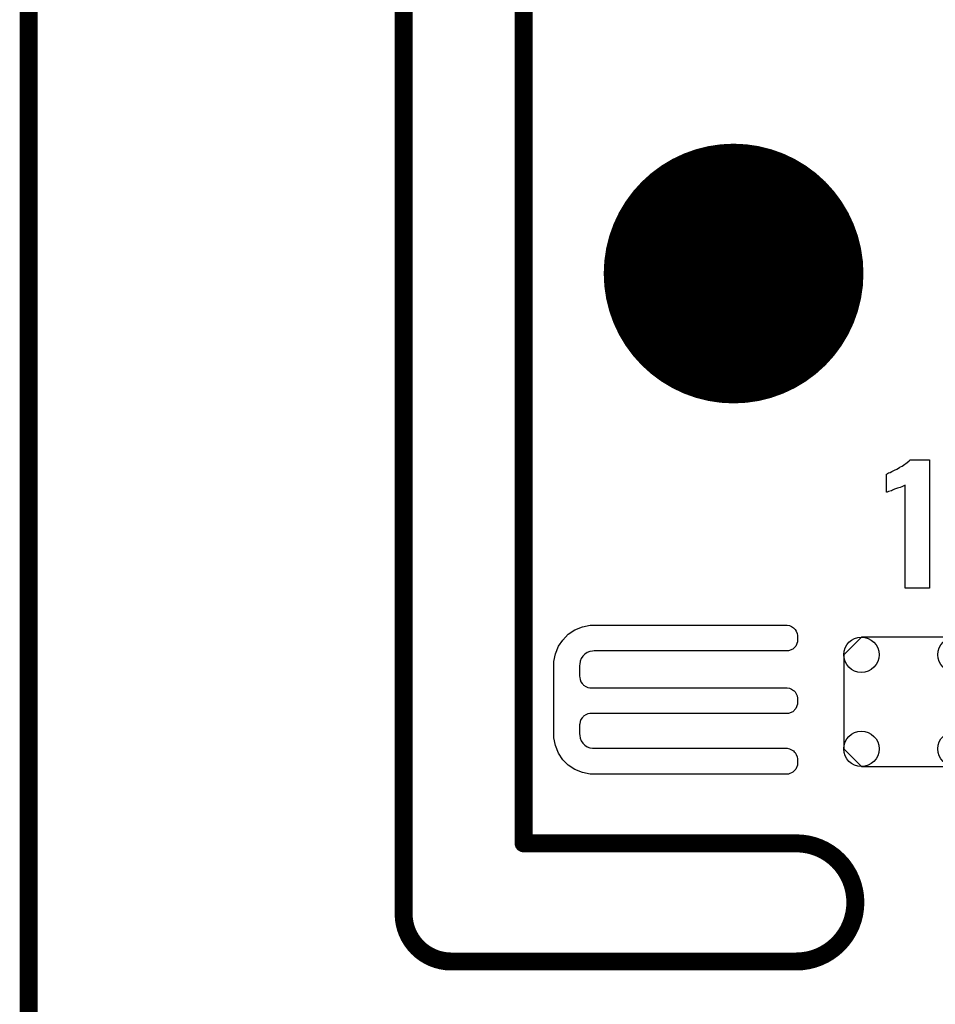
# Model space of a CAD drawing. Extents: x -0.07 to 0.95, y -0.15 to 2.1.
# Tile 12 of 17: x -0.05 to 0.25, y 0.95 to 1.27. Entities that reach past the tile are written whole.
import ezdxf

# ---------------------------------------------------------------- set-up
doc = ezdxf.new("R2010")
doc.units = 0
doc.layers.get('0').update_dxf_attribs({"linetype": 'CONTINUOUS'})
for name, color, linetype in [('gko', 6, 'CONTINUOUS'), ('gto', 2, 'CONTINUOUS'), ('gts', 1, 'CONTINUOUS')]:
    doc.layers.add(name, color=color, linetype=linetype)

# ---------------------------------------------------------------- blocks, each defined once
blk = doc.blocks.new('D34')
at = {"const_width": 0.003}
blk.add_lwpolyline([(-0.0015, 0, 1), (0.0015, 0, 1)], format="xyb", close=True, dxfattribs=at)
blk = doc.blocks.new('D62')
at = {"const_width": 0.0433}
blk.add_lwpolyline([(-0.02165, 0, 1), (0.02165, 0, 1)], format="xyb", close=True, dxfattribs=at)
blk = doc.blocks.new('D71')
blk.add_lwpolyline([(0.0216, -0.0157), (0.0216, 0.0157), (0.0157, 0.0216), (-0.0157, 0.0216), (-0.0216, 0.0157), (-0.0216, -0.0157), (-0.0157, -0.0216), (0.0157, -0.0216)], close=True)
for centre in [(-0.0157, 0.0157), (0.0157, 0.0157), (-0.0157, -0.0157), (0.0157, -0.0157)]:
    blk.add_circle(centre, 0.0059)

msp = doc.modelspace()

# ---------------------------------------------------------------- linework, layer by layer
at = {"layer": 'gko', "color": 6, "const_width": 0.006}
for points in [[(0.075, 0.9764), (0.075, 2.1)], [(0.115, 1), (0.115, 2.055)], [(-0.05, -0.15), (-0.05, 2.01)], [(0.115, 1), (0.2059, 1)], [(0.075, 0.9764), (0.075, 0.9764)], [(0.075, 0.9764), (0.075, 0.9764)], [(0.0907, 0.9606), (0.2059, 0.9606)], [(0.2059, 0.9606), (0.2059, 0.9606)], [(0.2059, 0.9606), (0.2059, 0.9606)]]:
    msp.add_lwpolyline(points, dxfattribs=at)
for points in [[(0.2059, 0.9606, 1), (0.2059, 1)], [(0.075, 0.9764, 0.409717), (0.0907, 0.9606)]]:
    msp.add_lwpolyline(points, format="xyb", dxfattribs=at)
at = {"layer": 'gto', "color": 2}
for points in [[(0.2503, 1.0851), (0.2422, 1.0851), (0.2422, 1.1194), (0.242, 1.1193), (0.2418, 1.1192), (0.2415, 1.1191), (0.2411, 1.1189), (0.2405, 1.1187), (0.2397, 1.1184), (0.2387, 1.1181), (0.2387, 1.1181), (0.2384, 1.118), (0.238, 1.1178), (0.2376, 1.1176), (0.2367, 1.1173), (0.2362, 1.1171), (0.236, 1.1171), (0.236, 1.1231), (0.2361, 1.1231), (0.2363, 1.1233), (0.2367, 1.1235), (0.2372, 1.1237), (0.2378, 1.124), (0.2386, 1.1244), (0.2394, 1.1248), (0.2403, 1.1253), (0.2404, 1.1254), (0.2407, 1.1256), (0.2412, 1.1258), (0.2417, 1.1261), (0.2429, 1.127), (0.2435, 1.1275), (0.2439, 1.1279), (0.2503, 1.1279), (0.2503, 1.0851)], [(0.1385, 1.0727), (0.1385, 1.0727), (0.1385, 1.0727), (0.2029, 1.0727), (0.2036, 1.0726), (0.2043, 1.0723), (0.205, 1.0719), (0.2052, 1.0716), (0.2052, 1.0716), (0.2052, 1.0716), (0.2055, 1.0713), (0.2059, 1.0707), (0.2062, 1.07), (0.2063, 1.0693), (0.2063, 1.0689), (0.2063, 1.0689), (0.2063, 1.0672), (0.2058, 1.0658), (0.2047, 1.0647), (0.2033, 1.0642), (0.1385, 1.0642), (0.138, 1.0641), (0.1371, 1.064), (0.1362, 1.0636), (0.1354, 1.0631), (0.1351, 1.0627), (0.1347, 1.0624), (0.1342, 1.0616), (0.1338, 1.0607), (0.1337, 1.0598), (0.1336, 1.0593), (0.1336, 1.0557), (0.1337, 1.0553), (0.1338, 1.0546), (0.1341, 1.0539), (0.1345, 1.0533), (0.1348, 1.053), (0.135, 1.0527), (0.1357, 1.0523), (0.1364, 1.052), (0.1371, 1.0519), (0.1375, 1.0519), (0.2025, 1.0519), (0.2029, 1.0519), (0.2036, 1.0517), (0.2043, 1.0514), (0.205, 1.051), (0.2052, 1.0508), (0.2055, 1.0505), (0.2059, 1.0499), (0.2062, 1.0492), (0.2063, 1.0484), (0.2063, 1.0481), (0.2063, 1.0481), (0.2063, 1.0471), (0.2063, 1.0464), (0.2058, 1.045), (0.2047, 1.0439), (0.2033, 1.0433), (0.2025, 1.0433), (0.2025, 1.0433), (0.1375, 1.0433), (0.1371, 1.0433), (0.1364, 1.0432), (0.1357, 1.0429), (0.135, 1.0424), (0.1348, 1.0422), (0.1348, 1.0422), (0.1345, 1.0419), (0.1341, 1.0413), (0.1338, 1.0406), (0.1337, 1.0399), (0.1336, 1.0395), (0.1336, 1.0365), (0.1337, 1.036), (0.1338, 1.0351), (0.1342, 1.0342), (0.1347, 1.0334), (0.1351, 1.0331), (0.1354, 1.0327), (0.1362, 1.0322), (0.1371, 1.0318), (0.138, 1.0317), (0.1385, 1.0317), (0.1385, 1.0317), (0.2025, 1.0317), (0.2029, 1.0317), (0.2036, 1.0315), (0.2043, 1.0312), (0.205, 1.0308), (0.2052, 1.0305), (0.2052, 1.0305), (0.2055, 1.0303), (0.2059, 1.0296), (0.2062, 1.0289), (0.2063, 1.0282), (0.2063, 1.0278), (0.2063, 1.0278), (0.2063, 1.0269), (0.2063, 1.0261), (0.2058, 1.0247), (0.2047, 1.0237), (0.2033, 1.0231), (0.1385, 1.0231), (0.1372, 1.0231), (0.1346, 1.0236), (0.1321, 1.0246), (0.1299, 1.0261), (0.129, 1.027), (0.129, 1.027), (0.1281, 1.0279), (0.1266, 1.0301), (0.1256, 1.0326), (0.1251, 1.0352), (0.1251, 1.0365), (0.1251, 1.0365), (0.1251, 1.0593), (0.1251, 1.0606), (0.1256, 1.0632), (0.1266, 1.0657), (0.1281, 1.0678), (0.129, 1.0688), (0.1299, 1.0697), (0.1321, 1.0712), (0.1346, 1.0722), (0.1372, 1.0727), (0.1385, 1.0727)]]:
    msp.add_lwpolyline(points, dxfattribs=at)

# ---------------------------------------------------------------- block references
at = {"layer": 'gko'}
for p in [(0.115, 1), (0.115, 1), (0.2059, 1), (0.2059, 1), (0.075, 0.9764), (0.075, 0.9764), (0.075, 0.9764), (0.075, 0.9764), (0.0907, 0.9606), (0.0907, 0.9606), (0.2059, 0.9606), (0.2059, 0.9606), (0.2059, 0.9606), (0.2059, 0.9606)]:
    msp.add_blockref('D34', p, dxfattribs=at)
at = {"layer": 'gts'}
for name, p in [('D62', (0.185, 1.19)), ('D71', (0.2433, 1.0472))]:
    msp.add_blockref(name, p, dxfattribs=at)

doc.saveas('drawing.dxf')
